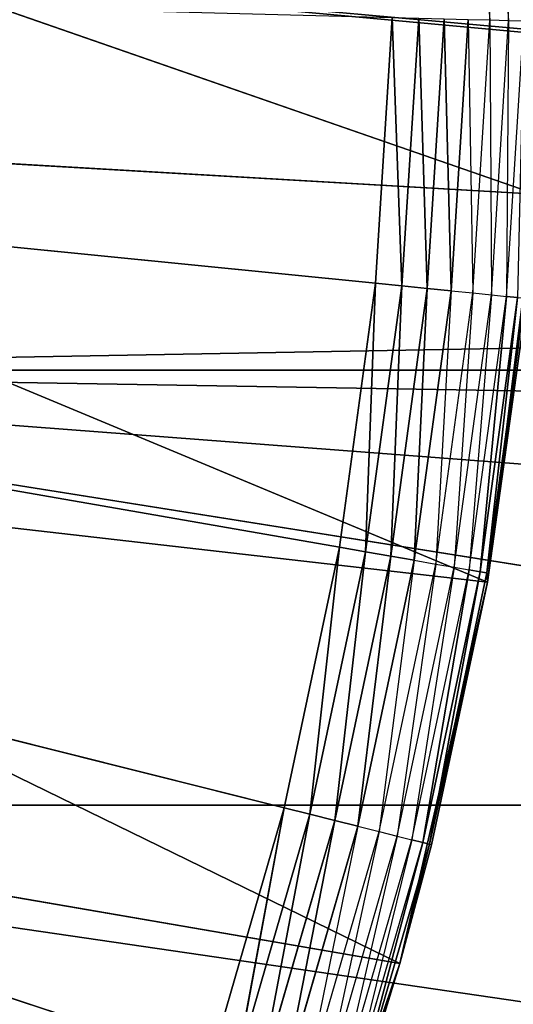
# Model space of a CAD drawing. Extents: x 0 to 6, y 0.1 to 15.2.
# Tile 97 of 256: x 1.4608 to 1.5258, y 0.933 to 1.0626. Entities that reach past the tile are written whole.
import ezdxf

# ---------------------------------------------------------------- set-up
doc = ezdxf.new("R2010")
doc.units = 0
doc.header["$LTSCALE"] = 2.54
doc.layers.get('0').update_dxf_attribs({"color": 13, "linetype": 'CONTINUOUS'})

# ---------------------------------------------------------------- blocks, each defined once
blk = doc.blocks.new('UCHWYT_NA__CI_GACZK__GIUMI')
at = {"color": 0}
for p, q in [((1.51946, 1.09839, 1.31868), (1.52268, 1.06253, 1.32068)), ((1.52268, 1.06253, 1.32068), (1.52232, 1.09852, 1.32068)), ((1.52232, 1.09852, 1.32068), (1.52515, 1.06246, 1.32314)), ((1.52515, 1.06246, 1.32314), (1.52478, 1.09864, 1.32314)), ((1.52871, 1.03961, 1.516), (1.37964, 1.09135, 1.516)), ((1.52871, 1.03961, 1.516), (1.37964, 1.09135, 1.516)), ((1.49561, 0.95884, 1.316), (1.03, 1.0755, 1.316)), ((1.03, 1.0755, 1.316), (1.50288, 0.99314, 1.316)), ((1.49561, 0.95884, 1.316), (1.03, 1.0755, 1.316)), ((1.48585, 0.92516, 1.316), (1.03, 1.0755, 1.316)), ((1.48585, 0.92516, 1.316), (1.03, 1.0755, 1.316)), ((1.50763, 1.02787, 1.316), (1.03, 1.0755, 1.316)), ((1.50763, 1.02787, 1.316), (1.03, 1.0755, 1.316)), ((1.03, 1.0755, 1.316), (1.50288, 0.99314, 1.316)), ((4.69, 1.0755, 1.516), (1.36483, 1.01646, 1.516)), ((4.69, 1.0755, 1.516), (1.36483, 1.01646, 1.516)), ((1.37, 1.0755, 1.616), (4.91371, 0.756, 1.616)), ((1.37, 1.0755, 1.616), (4.91371, 0.756, 1.616)), ((1.37, 1.0755, 1.616), (4.97096, 0.74067, 1.616)), ((1.37, 1.0755, 1.616), (4.97096, 0.74067, 1.616)), ((1.50983, 1.06286, 1.316), (1.50763, 1.02787, 1.316)), ((1.50983, 1.06286, 1.316), (1.50763, 1.02787, 1.316)), ((1.50983, 1.06286, 1.316), (1.51109, 1.02753, 1.3163)), ((1.50983, 1.06286, 1.316), (1.51109, 1.02753, 1.3163)), ((1.51109, 1.02753, 1.3163), (1.51331, 1.06277, 1.3163)), ((1.51109, 1.02753, 1.3163), (1.51331, 1.06277, 1.3163)), ((1.51331, 1.06277, 1.3163), (1.51444, 1.02719, 1.31721)), ((1.51331, 1.06277, 1.3163), (1.51444, 1.02719, 1.31721)), ((1.51444, 1.02719, 1.31721), (1.51667, 1.06268, 1.31721)), ((1.51444, 1.02719, 1.31721), (1.51667, 1.06268, 1.31721)), ((1.51667, 1.06268, 1.31721), (1.51758, 1.02688, 1.31868)), ((1.51667, 1.06268, 1.31721), (1.51758, 1.02688, 1.31868)), ((1.51758, 1.02688, 1.31868), (1.51983, 1.0626, 1.31868)), ((1.51983, 1.0626, 1.31868), (1.52042, 1.0266, 1.32068)), ((1.51983, 1.0626, 1.31868), (1.52268, 1.06253, 1.32068)), ((1.52042, 1.0266, 1.32068), (1.52268, 1.06253, 1.32068)), ((1.52268, 1.06253, 1.32068), (1.52288, 1.02635, 1.32314)), ((1.52268, 1.06253, 1.32068), (1.52515, 1.06246, 1.32314)), ((1.52288, 1.02635, 1.32314), (1.52515, 1.06246, 1.32314)), ((1.52515, 1.06246, 1.32314), (1.52487, 1.02615, 1.326)), ((1.52487, 1.02615, 1.326), (1.52715, 1.06241, 1.326)), ((1.52515, 1.06246, 1.32314), (1.52715, 1.06241, 1.326)), ((1.52238, 0.98852, 1.516), (1.37894, 1.04826, 1.516)), ((1.52238, 0.98852, 1.516), (1.37894, 1.04826, 1.516)), ((1.52871, 1.03961, 1.516), (1.37894, 1.04826, 1.516)), ((1.52871, 1.03961, 1.516), (1.37894, 1.04826, 1.516)), ((1.52871, 1.03961, 1.516), (1.52238, 0.98852, 1.516)), ((1.52871, 1.03961, 1.516), (1.52238, 0.98852, 1.516)), ((1.50763, 1.02787, 1.316), (1.50288, 0.99314, 1.316)), ((1.50763, 1.02787, 1.316), (1.50288, 0.99314, 1.316)), ((1.50763, 1.02787, 1.316), (1.5063, 0.99254, 1.3163)), ((1.50763, 1.02787, 1.316), (1.5063, 0.99254, 1.3163)), ((1.50763, 1.02787, 1.316), (1.51109, 1.02753, 1.3163)), ((1.50763, 1.02787, 1.316), (1.51109, 1.02753, 1.3163)), ((1.5063, 0.99254, 1.3163), (1.51109, 1.02753, 1.3163)), ((1.5063, 0.99254, 1.3163), (1.51109, 1.02753, 1.3163)), ((1.51109, 1.02753, 1.3163), (1.50962, 0.99196, 1.31721)), ((1.51109, 1.02753, 1.3163), (1.50962, 0.99196, 1.31721)), ((1.50962, 0.99196, 1.31721), (1.51444, 1.02719, 1.31721)), ((1.50962, 0.99196, 1.31721), (1.51444, 1.02719, 1.31721)), ((1.51109, 1.02753, 1.3163), (1.51444, 1.02719, 1.31721)), ((1.51109, 1.02753, 1.3163), (1.51444, 1.02719, 1.31721)), ((1.51444, 1.02719, 1.31721), (1.51273, 0.99142, 1.31868)), ((1.51444, 1.02719, 1.31721), (1.51273, 0.99142, 1.31868)), ((1.51273, 0.99142, 1.31868), (1.51758, 1.02688, 1.31868)), ((1.51444, 1.02719, 1.31721), (1.51758, 1.02688, 1.31868)), ((1.51444, 1.02719, 1.31721), (1.51758, 1.02688, 1.31868)), ((1.51758, 1.02688, 1.31868), (1.51555, 0.99093, 1.32068)), ((1.51555, 0.99093, 1.32068), (1.52042, 1.0266, 1.32068)), ((1.51758, 1.02688, 1.31868), (1.52042, 1.0266, 1.32068)), ((1.52042, 1.0266, 1.32068), (1.51797, 0.99051, 1.32314)), ((1.51797, 0.99051, 1.32314), (1.52288, 1.02635, 1.32314)), ((1.52288, 1.02635, 1.32314), (1.51994, 0.99016, 1.326)), ((1.52042, 1.0266, 1.32068), (1.52288, 1.02635, 1.32314)), ((1.52288, 1.02635, 1.32314), (1.52487, 1.02615, 1.326)), ((1.51994, 0.99016, 1.326), (1.52487, 1.02615, 1.326)), ((1.52487, 1.02615, 1.326), (1.5214, 0.98991, 1.32916)), ((1.52487, 1.02615, 1.326), (1.5214, 0.98991, 1.32916)), ((1.5214, 0.98991, 1.32916), (1.52633, 1.02601, 1.32916)), ((1.5214, 0.98991, 1.32916), (1.52633, 1.02601, 1.32916)), ((1.52633, 1.02601, 1.32916), (1.52228, 0.98976, 1.33253)), ((1.52633, 1.02601, 1.32916), (1.52228, 0.98976, 1.33253)), ((1.52228, 0.98976, 1.33253), (1.52723, 1.02592, 1.33253)), ((1.52228, 0.98976, 1.33253), (1.52723, 1.02592, 1.33253)), ((1.52238, 0.98852, 1.336), (1.52723, 1.02592, 1.33253)), ((1.52238, 0.98852, 1.336), (1.52723, 1.02592, 1.33253)), ((1.52238, 0.98852, 1.336), (1.52753, 1.02589, 1.336)), ((1.52753, 1.02589, 1.336), (1.52238, 0.98852, 1.516)), ((1.52753, 1.02589, 1.336), (1.52238, 0.98852, 1.516)), ((1.52238, 0.98852, 1.336), (1.52753, 1.02589, 1.336)), ((1.52487, 1.02615, 1.326), (1.52633, 1.02601, 1.32916)), ((1.52487, 1.02615, 1.326), (1.52633, 1.02601, 1.32916)), ((1.36483, 1.01646, 1.516), (4.7105, 0.95921, 1.516)), ((4.69517, 1.01646, 1.516), (1.36483, 1.01646, 1.516)), ((4.69517, 1.01646, 1.516), (1.36483, 1.01646, 1.516)), ((1.36483, 1.01646, 1.516), (4.7105, 0.95921, 1.516)), ((1.36483, 1.01646, 1.616), (4.97096, 0.74067, 1.616)), ((1.36483, 1.01646, 1.616), (4.97096, 0.74067, 1.616)), ((1.36483, 1.01646, 1.616), (6.03, 0.2755, 1.616)), ((1.36483, 1.01646, 1.616), (6.03, 0.2755, 1.616)), ((1.51082, 0.93836, 1.516), (1.37295, 1.00559, 1.516)), ((1.51082, 0.93836, 1.516), (1.37295, 1.00559, 1.516)), ((1.52238, 0.98852, 1.516), (1.37295, 1.00559, 1.516)), ((1.52238, 0.98852, 1.516), (1.37295, 1.00559, 1.516)), ((1.50288, 0.99314, 1.316), (1.49561, 0.95884, 1.316)), ((1.50288, 0.99314, 1.316), (1.49561, 0.95884, 1.316)), ((1.50288, 0.99314, 1.316), (1.49898, 0.95799, 1.3163)), ((1.50288, 0.99314, 1.316), (1.49898, 0.95799, 1.3163)), ((1.50288, 0.99314, 1.316), (1.5063, 0.99254, 1.3163)), ((1.50288, 0.99314, 1.316), (1.5063, 0.99254, 1.3163)), ((1.49898, 0.95799, 1.3163), (1.5063, 0.99254, 1.3163)), ((1.49898, 0.95799, 1.3163), (1.5063, 0.99254, 1.3163)), ((1.5063, 0.99254, 1.3163), (1.50224, 0.95717, 1.31721)), ((1.5063, 0.99254, 1.3163), (1.50224, 0.95717, 1.31721)), ((1.50224, 0.95717, 1.31721), (1.50962, 0.99196, 1.31721)), ((1.50224, 0.95717, 1.31721), (1.50962, 0.99196, 1.31721)), ((1.50962, 0.99196, 1.31721), (1.50531, 0.95641, 1.31868)), ((1.50962, 0.99196, 1.31721), (1.50531, 0.95641, 1.31868)), ((1.50531, 0.95641, 1.31868), (1.51273, 0.99142, 1.31868)), ((1.5063, 0.99254, 1.3163), (1.50962, 0.99196, 1.31721)), ((1.5063, 0.99254, 1.3163), (1.50962, 0.99196, 1.31721)), ((1.51273, 0.99142, 1.31868), (1.50808, 0.95571, 1.32068)), ((1.50962, 0.99196, 1.31721), (1.51273, 0.99142, 1.31868)), ((1.50962, 0.99196, 1.31721), (1.51273, 0.99142, 1.31868)), ((1.51273, 0.99142, 1.31868), (1.51555, 0.99093, 1.32068)), ((1.50808, 0.95571, 1.32068), (1.51555, 0.99093, 1.32068)), ((1.51555, 0.99093, 1.32068), (1.51047, 0.95511, 1.32314)), ((1.51047, 0.95511, 1.32314), (1.51797, 0.99051, 1.32314)), ((1.51797, 0.99051, 1.32314), (1.51241, 0.95463, 1.326)), ((1.51241, 0.95463, 1.326), (1.51994, 0.99016, 1.326)), ((1.51994, 0.99016, 1.326), (1.51384, 0.95427, 1.32916)), ((1.51994, 0.99016, 1.326), (1.51384, 0.95427, 1.32916)), ((1.51555, 0.99093, 1.32068), (1.51797, 0.99051, 1.32314)), ((1.51797, 0.99051, 1.32314), (1.51994, 0.99016, 1.326)), ((1.51994, 0.99016, 1.326), (1.5214, 0.98991, 1.32916)), ((1.51994, 0.99016, 1.326), (1.5214, 0.98991, 1.32916)), ((1.51384, 0.95427, 1.32916), (1.5214, 0.98991, 1.32916)), ((1.51384, 0.95427, 1.32916), (1.5214, 0.98991, 1.32916)), ((1.5214, 0.98991, 1.32916), (1.51471, 0.95405, 1.33253)), ((1.5214, 0.98991, 1.32916), (1.51471, 0.95405, 1.33253)), ((1.51471, 0.95405, 1.33253), (1.52228, 0.98976, 1.33253)), ((1.51471, 0.95405, 1.33253), (1.52228, 0.98976, 1.33253)), ((1.5214, 0.98991, 1.32916), (1.52228, 0.98976, 1.33253)), ((1.5214, 0.98991, 1.32916), (1.52228, 0.98976, 1.33253)), ((1.52238, 0.98852, 1.336), (1.52228, 0.98976, 1.33253)), ((1.52238, 0.98852, 1.336), (1.52228, 0.98976, 1.33253)), ((1.52238, 0.98852, 1.516), (1.51082, 0.93836, 1.516)), ((1.52238, 0.98852, 1.516), (1.51082, 0.93836, 1.516)), ((1.52238, 0.98852, 1.336), (1.51471, 0.95405, 1.33253)), ((1.52238, 0.98852, 1.336), (1.51471, 0.95405, 1.33253)), ((1.52238, 0.98852, 1.516), (1.51501, 0.95398, 1.336)), ((1.51501, 0.95398, 1.336), (1.52238, 0.98852, 1.336)), ((1.52238, 0.98852, 1.516), (1.51501, 0.95398, 1.336)), ((1.51501, 0.95398, 1.336), (1.52238, 0.98852, 1.336)), ((1.52238, 0.98852, 1.336), (1.52238, 0.98852, 1.516)), ((1.52238, 0.98852, 1.336), (1.52238, 0.98852, 1.516)), ((1.51082, 0.93836, 1.516), (1.36176, 0.96398, 1.516)), ((1.51082, 0.93836, 1.516), (1.36176, 0.96398, 1.516)), ((1.3495, 0.95921, 1.516), (4.7105, 0.95921, 1.516)), ((1.3495, 0.95921, 1.516), (4.7105, 0.95921, 1.516)), ((1.3495, 0.95921, 1.616), (6.03, 0.2755, 1.616)), ((1.3495, 0.95921, 1.616), (6.03, 0.2755, 1.616)), ((1.49561, 0.95884, 1.316), (1.48585, 0.92516, 1.316)), ((1.49561, 0.95884, 1.316), (1.48585, 0.92516, 1.316)), ((1.49561, 0.95884, 1.316), (1.48915, 0.92407, 1.3163)), ((1.49561, 0.95884, 1.316), (1.48915, 0.92407, 1.3163)), ((1.48915, 0.92407, 1.3163), (1.49898, 0.95799, 1.3163)), ((1.48915, 0.92407, 1.3163), (1.49898, 0.95799, 1.3163)), ((1.49898, 0.95799, 1.3163), (1.49234, 0.92302, 1.31721)), ((1.49898, 0.95799, 1.3163), (1.49234, 0.92302, 1.31721)), ((1.49561, 0.95884, 1.316), (1.49898, 0.95799, 1.3163)), ((1.49561, 0.95884, 1.316), (1.49898, 0.95799, 1.3163)), ((1.49898, 0.95799, 1.3163), (1.50224, 0.95717, 1.31721)), ((1.49898, 0.95799, 1.3163), (1.50224, 0.95717, 1.31721)), ((1.49234, 0.92302, 1.31721), (1.50224, 0.95717, 1.31721)), ((1.49234, 0.92302, 1.31721), (1.50224, 0.95717, 1.31721)), ((1.50224, 0.95717, 1.31721), (1.49535, 0.92203, 1.31868)), ((1.50224, 0.95717, 1.31721), (1.49535, 0.92203, 1.31868)), ((1.49535, 0.92203, 1.31868), (1.50531, 0.95641, 1.31868)), ((1.50531, 0.95641, 1.31868), (1.49806, 0.92113, 1.32068)), ((1.50224, 0.95717, 1.31721), (1.50531, 0.95641, 1.31868)), ((1.50224, 0.95717, 1.31721), (1.50531, 0.95641, 1.31868)), ((1.50531, 0.95641, 1.31868), (1.50808, 0.95571, 1.32068)), ((1.49806, 0.92113, 1.32068), (1.50808, 0.95571, 1.32068)), ((1.50808, 0.95571, 1.32068), (1.5004, 0.92036, 1.32314)), ((1.5004, 0.92036, 1.32314), (1.51047, 0.95511, 1.32314)), ((1.51047, 0.95511, 1.32314), (1.5023, 0.91974, 1.326)), ((1.50808, 0.95571, 1.32068), (1.51047, 0.95511, 1.32314)), ((1.51047, 0.95511, 1.32314), (1.51241, 0.95463, 1.326)), ((1.5023, 0.91974, 1.326), (1.51241, 0.95463, 1.326)), ((1.51241, 0.95463, 1.326), (1.5037, 0.91927, 1.32916)), ((1.5037, 0.91927, 1.32916), (1.51384, 0.95427, 1.32916)), ((1.51384, 0.95427, 1.32916), (1.50455, 0.91899, 1.33253)), ((1.51384, 0.95427, 1.32916), (1.50455, 0.91899, 1.33253)), ((1.50455, 0.91899, 1.33253), (1.51471, 0.95405, 1.33253)), ((1.50455, 0.91899, 1.33253), (1.51471, 0.95405, 1.33253)), ((1.51082, 0.93836, 1.336), (1.51471, 0.95405, 1.33253)), ((1.51082, 0.93836, 1.516), (1.51501, 0.95398, 1.336)), ((1.51082, 0.93836, 1.516), (1.51501, 0.95398, 1.336)), ((1.51082, 0.93836, 1.336), (1.51501, 0.95398, 1.336)), ((1.51241, 0.95463, 1.326), (1.51384, 0.95427, 1.32916)), ((1.51384, 0.95427, 1.32916), (1.51471, 0.95405, 1.33253)), ((1.51384, 0.95427, 1.32916), (1.51471, 0.95405, 1.33253)), ((1.51501, 0.95398, 1.336), (1.51471, 0.95405, 1.33253)), ((1.51082, 0.93836, 1.516), (1.49417, 0.88965, 1.516)), ((1.51082, 0.93836, 1.516), (1.49417, 0.88965, 1.516)), ((1.51082, 0.93836, 1.336), (1.50455, 0.91899, 1.33253)), ((1.50484, 0.9189, 1.336), (1.51082, 0.93836, 1.516)), ((1.50484, 0.9189, 1.336), (1.51082, 0.93836, 1.516)), ((1.50484, 0.9189, 1.336), (1.51082, 0.93836, 1.336)), ((1.51082, 0.93836, 1.516), (1.51082, 0.93836, 1.336)), ((1.51082, 0.93836, 1.516), (1.51082, 0.93836, 1.336))]:
    blk.add_line(p, q, dxfattribs=at)
mesh = blk.add_polyface(dxfattribs=at)
corners = [(4.91371, 0.756, 1.616), (1.08904, 1.41033, 1.616), (1.14629, 1.395, 1.616)]
mesh.append_faces([[corners[k] for k in face] for face in [(0, 1, 2)]], dxfattribs={"color": 0})
mesh = blk.add_polyface(dxfattribs=at)
corners = [(4.91371, 0.756, 1.616), (4.86, 0.78105, 1.616), (1.08904, 1.41033, 1.616)]
mesh.append_faces([[corners[k] for k in face] for face in [(0, 1, 2)]], dxfattribs={"color": 0})
mesh = blk.add_polyface(dxfattribs=at)
corners = [(4.86, 0.78105, 1.616), (4.81145, 0.81505, 1.616), (1.08904, 1.41033, 1.616)]
mesh.append_faces([[corners[k] for k in face] for face in [(0, 1, 2)]], dxfattribs={"color": 0})
mesh = blk.add_polyface(dxfattribs=at)
corners = [(4.7105, 0.95921, 1.616), (4.69517, 1.01646, 1.616), (1.08904, 1.41033, 1.616)]
mesh.append_faces([[corners[k] for k in face] for face in [(0, 1, 2)]], dxfattribs={"color": 0})
mesh = blk.add_polyface(dxfattribs=at)
corners = [(4.81145, 0.81505, 1.616), (4.76954, 0.85695, 1.616), (1.08904, 1.41033, 1.616)]
mesh.append_faces([[corners[k] for k in face] for face in [(0, 1, 2)]], dxfattribs={"color": 0})
mesh = blk.add_polyface(dxfattribs=at)
corners = [(4.76954, 0.85695, 1.616), (4.73555, 0.9055, 1.616), (1.08904, 1.41033, 1.616)]
mesh.append_faces([[corners[k] for k in face] for face in [(0, 1, 2)]], dxfattribs={"color": 0})
mesh = blk.add_polyface(dxfattribs=at)
corners = [(4.73555, 0.9055, 1.616), (4.7105, 0.95921, 1.616), (1.08904, 1.41033, 1.616)]
mesh.append_faces([[corners[k] for k in face] for face in [(0, 1, 2)]], dxfattribs={"color": 0})
mesh = blk.add_polyface(dxfattribs=at)
corners = [(4.69517, 1.01646, 1.616), (4.69, 1.0755, 1.616), (1.08904, 1.41033, 1.616)]
mesh.append_faces([[corners[k] for k in face] for face in [(0, 1, 2)]], dxfattribs={"color": 0})
mesh = blk.add_polyface(dxfattribs=at)
corners = [(4.91371, 0.756, 1.616), (1.14629, 1.395, 1.616), (1.2, 1.36995, 1.616)]
mesh.append_faces([[corners[k] for k in face] for face in [(0, 1, 2)]], dxfattribs={"color": 0})
mesh = blk.add_polyface(dxfattribs=at)
corners = [(1.53, 0.2755, 4.116), (0.03, 1.3755, 4.116), (0.03, 0.2755, 4.116)]
mesh.append_faces([[corners[k] for k in face] for face in [(0, 1, 2)]], dxfattribs={"color": 0})
mesh = blk.add_polyface(dxfattribs=at)
corners = [(1.53, 1.3755, 4.116), (0.03, 1.3755, 4.116), (1.53, 0.2755, 4.116)]
mesh.append_faces([[corners[k] for k in face] for face in [(0, 1, 2)]], dxfattribs={"color": 0})
mesh = blk.add_polyface(dxfattribs=at)
corners = [(1.53, 0.2755, 4.016), (0.03, 0.2755, 4.016), (1.53, 1.3755, 4.016)]
mesh.append_faces([[corners[k] for k in face] for face in [(0, 1, 2)]], dxfattribs={"color": 0})
mesh = blk.add_polyface(dxfattribs=at)
corners = [(1.53, 1.3755, 4.016), (0.03, 0.2755, 4.016), (0.03, 1.3755, 4.016)]
mesh.append_faces([[corners[k] for k in face] for face in [(0, 1, 2)]], dxfattribs={"color": 0})
mesh = blk.add_polyface(dxfattribs=at)
corners = [(4.91371, 0.756, 1.616), (1.2, 1.36995, 1.616), (1.24855, 1.33596, 1.616)]
mesh.append_faces([[corners[k] for k in face] for face in [(0, 1, 2)]], dxfattribs={"color": 0})
mesh = blk.add_polyface(dxfattribs=at)
corners = [(4.91371, 0.756, 1.616), (1.24855, 1.33596, 1.616), (1.29045, 1.29405, 1.616)]
mesh.append_faces([[corners[k] for k in face] for face in [(0, 1, 2)]], dxfattribs={"color": 0})
mesh = blk.add_polyface(dxfattribs=at)
corners = [(4.91371, 0.756, 1.616), (1.29045, 1.29405, 1.616), (1.32445, 1.2455, 1.616)]
mesh.append_faces([[corners[k] for k in face] for face in [(0, 1, 2)]], dxfattribs={"color": 0})
mesh = blk.add_polyface(dxfattribs=at)
corners = [(4.91371, 0.756, 1.616), (1.32445, 1.2455, 1.616), (1.3495, 1.19179, 1.616)]
mesh.append_faces([[corners[k] for k in face] for face in [(0, 1, 2)]], dxfattribs={"color": 0})
mesh = blk.add_polyface(dxfattribs=at)
corners = [(4.91371, 0.756, 1.616), (1.3495, 1.19179, 1.616), (1.36483, 1.13454, 1.616)]
mesh.append_faces([[corners[k] for k in face] for face in [(0, 1, 2)]], dxfattribs={"color": 0})
mesh = blk.add_polyface(dxfattribs=at)
corners = [(4.91371, 0.756, 1.616), (1.36483, 1.13454, 1.616), (1.37, 1.0755, 1.616)]
mesh.append_faces([[corners[k] for k in face] for face in [(0, 1, 2)]], dxfattribs={"color": 0})
mesh = blk.add_polyface(dxfattribs=at)
corners = [(1.52871, 1.03961, 1.516), (1.37964, 1.09135, 1.516), (1.37894, 1.04826, 1.516)]
mesh.append_faces([[corners[k] for k in face] for face in [(0, 1, 2)]], dxfattribs={"color": 0})
mesh = blk.add_polyface(dxfattribs=at)
corners = [(1.52976, 1.09108, 1.516), (1.37964, 1.09135, 1.516), (1.52871, 1.03961, 1.516)]
mesh.append_faces([[corners[k] for k in face] for face in [(0, 1, 2)]], dxfattribs={"color": 0})
mesh = blk.add_polyface(dxfattribs=at)
corners = [(1.47366, 0.89229, 1.316), (1.4591, 0.86039, 1.316), (1.03, 1.0755, 1.316)]
mesh.append_faces([[corners[k] for k in face] for face in [(0, 1, 2)]], dxfattribs={"color": 0})
mesh = blk.add_polyface(dxfattribs=at)
corners = [(1.50288, 0.99314, 1.316), (1.49561, 0.95884, 1.316), (1.03, 1.0755, 1.316)]
mesh.append_faces([[corners[k] for k in face] for face in [(0, 1, 2)]], dxfattribs={"color": 0})
mesh = blk.add_polyface(dxfattribs=at)
corners = [(1.49561, 0.95884, 1.316), (1.48585, 0.92516, 1.316), (1.03, 1.0755, 1.316)]
mesh.append_faces([[corners[k] for k in face] for face in [(0, 1, 2)]], dxfattribs={"color": 0})
mesh = blk.add_polyface(dxfattribs=at)
corners = [(1.48585, 0.92516, 1.316), (1.47366, 0.89229, 1.316), (1.03, 1.0755, 1.316)]
mesh.append_faces([[corners[k] for k in face] for face in [(0, 1, 2)]], dxfattribs={"color": 0})
mesh = blk.add_polyface(dxfattribs=at)
corners = [(1.50983, 1.06286, 1.316), (1.50763, 1.02787, 1.316), (1.03, 1.0755, 1.316)]
mesh.append_faces([[corners[k] for k in face] for face in [(0, 1, 2)]], dxfattribs={"color": 0})
mesh = blk.add_polyface(dxfattribs=at)
corners = [(1.50763, 1.02787, 1.316), (1.50288, 0.99314, 1.316), (1.03, 1.0755, 1.316)]
mesh.append_faces([[corners[k] for k in face] for face in [(0, 1, 2)]], dxfattribs={"color": 0})
mesh = blk.add_polyface(dxfattribs=at)
corners = [(4.69, 1.0755, 1.516), (1.36483, 1.01646, 1.516), (1.37, 1.0755, 1.516)]
mesh.append_faces([[corners[k] for k in face] for face in [(0, 1, 2)]], dxfattribs={"color": 0})
mesh = blk.add_polyface(dxfattribs=at)
corners = [(4.69517, 1.01646, 1.516), (1.36483, 1.01646, 1.516), (4.69, 1.0755, 1.516)]
mesh.append_faces([[corners[k] for k in face] for face in [(0, 1, 2)]], dxfattribs={"color": 0})
mesh = blk.add_polyface(dxfattribs=at)
corners = [(4.97096, 0.74067, 1.616), (1.37, 1.0755, 1.616), (1.36483, 1.01646, 1.616)]
mesh.append_faces([[corners[k] for k in face] for face in [(0, 1, 2)]], dxfattribs={"color": 0})
mesh = blk.add_polyface(dxfattribs=at)
corners = [(4.97096, 0.74067, 1.616), (4.91371, 0.756, 1.616), (1.37, 1.0755, 1.616)]
mesh.append_faces([[corners[k] for k in face] for face in [(0, 1, 2)]], dxfattribs={"color": 0})
mesh = blk.add_polyface(dxfattribs=at)
corners = [(1.51109, 1.02753, 1.3163), (1.50763, 1.02787, 1.316), (1.50983, 1.06286, 1.316)]
mesh.append_faces([[corners[k] for k in face] for face in [(0, 1, 2)]], dxfattribs={"color": 0})
mesh = blk.add_polyface(dxfattribs=at)
corners = [(1.51331, 1.06277, 1.3163), (1.51109, 1.02753, 1.3163), (1.50983, 1.06286, 1.316)]
mesh.append_faces([[corners[k] for k in face] for face in [(0, 1, 2)]], dxfattribs={"color": 0})
mesh = blk.add_polyface(dxfattribs=at)
corners = [(1.51444, 1.02719, 1.31721), (1.51109, 1.02753, 1.3163), (1.51331, 1.06277, 1.3163)]
mesh.append_faces([[corners[k] for k in face] for face in [(0, 1, 2)]], dxfattribs={"color": 0})
mesh = blk.add_polyface(dxfattribs=at)
corners = [(1.51667, 1.06268, 1.31721), (1.51444, 1.02719, 1.31721), (1.51331, 1.06277, 1.3163)]
mesh.append_faces([[corners[k] for k in face] for face in [(0, 1, 2)]], dxfattribs={"color": 0})
mesh = blk.add_polyface(dxfattribs=at)
corners = [(1.51758, 1.02688, 1.31868), (1.51444, 1.02719, 1.31721), (1.51667, 1.06268, 1.31721)]
mesh.append_faces([[corners[k] for k in face] for face in [(0, 1, 2)]], dxfattribs={"color": 0})
mesh = blk.add_polyface(dxfattribs=at)
corners = [(1.51983, 1.0626, 1.31868), (1.51758, 1.02688, 1.31868), (1.51667, 1.06268, 1.31721)]
mesh.append_faces([[corners[k] for k in face] for face in [(0, 1, 2)]], dxfattribs={"color": 0})
mesh = blk.add_polyface(dxfattribs=at)
corners = [(1.52715, 1.06241, 1.326), (1.52633, 1.02601, 1.32916), (1.52487, 1.02615, 1.326)]
mesh.append_faces([[corners[k] for k in face] for face in [(0, 1, 2)]], dxfattribs={"color": 0})
mesh = blk.add_polyface(dxfattribs=at)
corners = [(1.52238, 0.98852, 1.516), (1.37894, 1.04826, 1.516), (1.37295, 1.00559, 1.516)]
mesh.append_faces([[corners[k] for k in face] for face in [(0, 1, 2)]], dxfattribs={"color": 0})
mesh = blk.add_polyface(dxfattribs=at)
corners = [(1.52871, 1.03961, 1.516), (1.37894, 1.04826, 1.516), (1.52238, 0.98852, 1.516)]
mesh.append_faces([[corners[k] for k in face] for face in [(0, 1, 2)]], dxfattribs={"color": 0})
mesh = blk.add_polyface(dxfattribs=at)
corners = [(1.52871, 1.03961, 1.516), (1.52238, 0.98852, 1.516), (1.52753, 1.02589, 1.336)]
mesh.append_faces([[corners[k] for k in face] for face in [(0, 1, 2)]], dxfattribs={"color": 0})
mesh = blk.add_polyface(dxfattribs=at)
corners = [(1.50763, 1.02787, 1.316), (1.5063, 0.99254, 1.3163), (1.50288, 0.99314, 1.316)]
mesh.append_faces([[corners[k] for k in face] for face in [(0, 1, 2)]], dxfattribs={"color": 0})
mesh = blk.add_polyface(dxfattribs=at)
corners = [(1.51109, 1.02753, 1.3163), (1.5063, 0.99254, 1.3163), (1.50763, 1.02787, 1.316)]
mesh.append_faces([[corners[k] for k in face] for face in [(0, 1, 2)]], dxfattribs={"color": 0})
mesh = blk.add_polyface(dxfattribs=at)
corners = [(1.51109, 1.02753, 1.3163), (1.50962, 0.99196, 1.31721), (1.5063, 0.99254, 1.3163)]
mesh.append_faces([[corners[k] for k in face] for face in [(0, 1, 2)]], dxfattribs={"color": 0})
mesh = blk.add_polyface(dxfattribs=at)
corners = [(1.51444, 1.02719, 1.31721), (1.50962, 0.99196, 1.31721), (1.51109, 1.02753, 1.3163)]
mesh.append_faces([[corners[k] for k in face] for face in [(0, 1, 2)]], dxfattribs={"color": 0})
mesh = blk.add_polyface(dxfattribs=at)
corners = [(1.51444, 1.02719, 1.31721), (1.51273, 0.99142, 1.31868), (1.50962, 0.99196, 1.31721)]
mesh.append_faces([[corners[k] for k in face] for face in [(0, 1, 2)]], dxfattribs={"color": 0})
mesh = blk.add_polyface(dxfattribs=at)
corners = [(1.51758, 1.02688, 1.31868), (1.51273, 0.99142, 1.31868), (1.51444, 1.02719, 1.31721)]
mesh.append_faces([[corners[k] for k in face] for face in [(0, 1, 2)]], dxfattribs={"color": 0})
mesh = blk.add_polyface(dxfattribs=at)
corners = [(1.52487, 1.02615, 1.326), (1.5214, 0.98991, 1.32916), (1.51994, 0.99016, 1.326)]
mesh.append_faces([[corners[k] for k in face] for face in [(0, 1, 2)]], dxfattribs={"color": 0})
mesh = blk.add_polyface(dxfattribs=at)
corners = [(1.52487, 1.02615, 1.326), (1.52633, 1.02601, 1.32916), (1.5214, 0.98991, 1.32916)]
mesh.append_faces([[corners[k] for k in face] for face in [(0, 1, 2)]], dxfattribs={"color": 0})
mesh = blk.add_polyface(dxfattribs=at)
corners = [(1.52633, 1.02601, 1.32916), (1.52228, 0.98976, 1.33253), (1.5214, 0.98991, 1.32916)]
mesh.append_faces([[corners[k] for k in face] for face in [(0, 1, 2)]], dxfattribs={"color": 0})
mesh = blk.add_polyface(dxfattribs=at)
corners = [(1.52633, 1.02601, 1.32916), (1.52723, 1.02592, 1.33253), (1.52228, 0.98976, 1.33253)]
mesh.append_faces([[corners[k] for k in face] for face in [(0, 1, 2)]], dxfattribs={"color": 0})
mesh = blk.add_polyface(dxfattribs=at)
corners = [(1.52723, 1.02592, 1.33253), (1.52238, 0.98852, 1.336), (1.52228, 0.98976, 1.33253)]
mesh.append_faces([[corners[k] for k in face] for face in [(0, 1, 2)]], dxfattribs={"color": 0})
mesh = blk.add_polyface(dxfattribs=at)
corners = [(1.52723, 1.02592, 1.33253), (1.52753, 1.02589, 1.336), (1.52238, 0.98852, 1.336)]
mesh.append_faces([[corners[k] for k in face] for face in [(0, 1, 2)]], dxfattribs={"color": 0})
mesh = blk.add_polyface(dxfattribs=at)
corners = [(1.52753, 1.02589, 1.336), (1.52238, 0.98852, 1.516), (1.52238, 0.98852, 1.336)]
mesh.append_faces([[corners[k] for k in face] for face in [(0, 1, 2)]], dxfattribs={"color": 0})
mesh = blk.add_polyface(dxfattribs=at)
corners = [(4.7105, 0.95921, 1.516), (1.3495, 0.95921, 1.516), (1.36483, 1.01646, 1.516)]
mesh.append_faces([[corners[k] for k in face] for face in [(0, 1, 2)]], dxfattribs={"color": 0})
mesh = blk.add_polyface(dxfattribs=at)
corners = [(6.03, 0.2755, 1.616), (1.36483, 1.01646, 1.616), (1.3495, 0.95921, 1.616)]
mesh.append_faces([[corners[k] for k in face] for face in [(0, 1, 2)]], dxfattribs={"color": 0})
mesh = blk.add_polyface(dxfattribs=at)
corners = [(4.7105, 0.95921, 1.516), (1.36483, 1.01646, 1.516), (4.69517, 1.01646, 1.516)]
mesh.append_faces([[corners[k] for k in face] for face in [(0, 1, 2)]], dxfattribs={"color": 0})
mesh = blk.add_polyface(dxfattribs=at)
corners = [(6.03, 0.2755, 1.616), (4.97096, 0.74067, 1.616), (1.36483, 1.01646, 1.616)]
mesh.append_faces([[corners[k] for k in face] for face in [(0, 1, 2)]], dxfattribs={"color": 0})
mesh = blk.add_polyface(dxfattribs=at)
corners = [(1.51082, 0.93836, 1.516), (1.37295, 1.00559, 1.516), (1.36176, 0.96398, 1.516)]
mesh.append_faces([[corners[k] for k in face] for face in [(0, 1, 2)]], dxfattribs={"color": 0})
mesh = blk.add_polyface(dxfattribs=at)
corners = [(1.52238, 0.98852, 1.516), (1.37295, 1.00559, 1.516), (1.51082, 0.93836, 1.516)]
mesh.append_faces([[corners[k] for k in face] for face in [(0, 1, 2)]], dxfattribs={"color": 0})
mesh = blk.add_polyface(dxfattribs=at)
corners = [(1.50288, 0.99314, 1.316), (1.49898, 0.95799, 1.3163), (1.49561, 0.95884, 1.316)]
mesh.append_faces([[corners[k] for k in face] for face in [(0, 1, 2)]], dxfattribs={"color": 0})
mesh = blk.add_polyface(dxfattribs=at)
corners = [(1.5063, 0.99254, 1.3163), (1.49898, 0.95799, 1.3163), (1.50288, 0.99314, 1.316)]
mesh.append_faces([[corners[k] for k in face] for face in [(0, 1, 2)]], dxfattribs={"color": 0})
mesh = blk.add_polyface(dxfattribs=at)
corners = [(1.5063, 0.99254, 1.3163), (1.50224, 0.95717, 1.31721), (1.49898, 0.95799, 1.3163)]
mesh.append_faces([[corners[k] for k in face] for face in [(0, 1, 2)]], dxfattribs={"color": 0})
mesh = blk.add_polyface(dxfattribs=at)
corners = [(1.50962, 0.99196, 1.31721), (1.50224, 0.95717, 1.31721), (1.5063, 0.99254, 1.3163)]
mesh.append_faces([[corners[k] for k in face] for face in [(0, 1, 2)]], dxfattribs={"color": 0})
mesh = blk.add_polyface(dxfattribs=at)
corners = [(1.50962, 0.99196, 1.31721), (1.50531, 0.95641, 1.31868), (1.50224, 0.95717, 1.31721)]
mesh.append_faces([[corners[k] for k in face] for face in [(0, 1, 2)]], dxfattribs={"color": 0})
mesh = blk.add_polyface(dxfattribs=at)
corners = [(1.51273, 0.99142, 1.31868), (1.50531, 0.95641, 1.31868), (1.50962, 0.99196, 1.31721)]
mesh.append_faces([[corners[k] for k in face] for face in [(0, 1, 2)]], dxfattribs={"color": 0})
mesh = blk.add_polyface(dxfattribs=at)
corners = [(1.51994, 0.99016, 1.326), (1.51384, 0.95427, 1.32916), (1.51241, 0.95463, 1.326)]
mesh.append_faces([[corners[k] for k in face] for face in [(0, 1, 2)]], dxfattribs={"color": 0})
mesh = blk.add_polyface(dxfattribs=at)
corners = [(1.51994, 0.99016, 1.326), (1.5214, 0.98991, 1.32916), (1.51384, 0.95427, 1.32916)]
mesh.append_faces([[corners[k] for k in face] for face in [(0, 1, 2)]], dxfattribs={"color": 0})
mesh = blk.add_polyface(dxfattribs=at)
corners = [(1.5214, 0.98991, 1.32916), (1.51471, 0.95405, 1.33253), (1.51384, 0.95427, 1.32916)]
mesh.append_faces([[corners[k] for k in face] for face in [(0, 1, 2)]], dxfattribs={"color": 0})
mesh = blk.add_polyface(dxfattribs=at)
corners = [(1.5214, 0.98991, 1.32916), (1.52228, 0.98976, 1.33253), (1.51471, 0.95405, 1.33253)]
mesh.append_faces([[corners[k] for k in face] for face in [(0, 1, 2)]], dxfattribs={"color": 0})
mesh = blk.add_polyface(dxfattribs=at)
corners = [(1.52228, 0.98976, 1.33253), (1.52238, 0.98852, 1.336), (1.51471, 0.95405, 1.33253)]
mesh.append_faces([[corners[k] for k in face] for face in [(0, 1, 2)]], dxfattribs={"color": 0})
mesh = blk.add_polyface(dxfattribs=at)
corners = [(1.52238, 0.98852, 1.516), (1.51082, 0.93836, 1.516), (1.51501, 0.95398, 1.336)]
mesh.append_faces([[corners[k] for k in face] for face in [(0, 1, 2)]], dxfattribs={"color": 0})
mesh = blk.add_polyface(dxfattribs=at)
corners = [(1.52238, 0.98852, 1.336), (1.51501, 0.95398, 1.336), (1.51471, 0.95405, 1.33253)]
mesh.append_faces([[corners[k] for k in face] for face in [(0, 1, 2)]], dxfattribs={"color": 0})
mesh = blk.add_polyface(dxfattribs=at)
corners = [(1.52238, 0.98852, 1.516), (1.51501, 0.95398, 1.336), (1.52238, 0.98852, 1.336)]
mesh.append_faces([[corners[k] for k in face] for face in [(0, 1, 2)]], dxfattribs={"color": 0})
mesh = blk.add_polyface(dxfattribs=at)
corners = [(1.49417, 0.88965, 1.516), (1.36176, 0.96398, 1.516), (1.34554, 0.92405, 1.516)]
mesh.append_faces([[corners[k] for k in face] for face in [(0, 1, 2)]], dxfattribs={"color": 0})
mesh = blk.add_polyface(dxfattribs=at)
corners = [(1.51082, 0.93836, 1.516), (1.36176, 0.96398, 1.516), (1.49417, 0.88965, 1.516)]
mesh.append_faces([[corners[k] for k in face] for face in [(0, 1, 2)]], dxfattribs={"color": 0})
mesh = blk.add_polyface(dxfattribs=at)
corners = [(4.73555, 0.9055, 1.516), (1.32445, 0.9055, 1.516), (4.7105, 0.95921, 1.516)]
mesh.append_faces([[corners[k] for k in face] for face in [(0, 1, 2)]], dxfattribs={"color": 0})
mesh = blk.add_polyface(dxfattribs=at)
corners = [(4.7105, 0.95921, 1.516), (1.32445, 0.9055, 1.516), (1.3495, 0.95921, 1.516)]
mesh.append_faces([[corners[k] for k in face] for face in [(0, 1, 2)]], dxfattribs={"color": 0})
mesh = blk.add_polyface(dxfattribs=at)
corners = [(6.03, 0.2755, 1.616), (1.3495, 0.95921, 1.616), (1.32445, 0.9055, 1.616)]
mesh.append_faces([[corners[k] for k in face] for face in [(0, 1, 2)]], dxfattribs={"color": 0})
mesh = blk.add_polyface(dxfattribs=at)
corners = [(1.49561, 0.95884, 1.316), (1.48915, 0.92407, 1.3163), (1.48585, 0.92516, 1.316)]
mesh.append_faces([[corners[k] for k in face] for face in [(0, 1, 2)]], dxfattribs={"color": 0})
mesh = blk.add_polyface(dxfattribs=at)
corners = [(1.49898, 0.95799, 1.3163), (1.48915, 0.92407, 1.3163), (1.49561, 0.95884, 1.316)]
mesh.append_faces([[corners[k] for k in face] for face in [(0, 1, 2)]], dxfattribs={"color": 0})
mesh = blk.add_polyface(dxfattribs=at)
corners = [(1.49898, 0.95799, 1.3163), (1.49234, 0.92302, 1.31721), (1.48915, 0.92407, 1.3163)]
mesh.append_faces([[corners[k] for k in face] for face in [(0, 1, 2)]], dxfattribs={"color": 0})
mesh = blk.add_polyface(dxfattribs=at)
corners = [(1.50224, 0.95717, 1.31721), (1.49234, 0.92302, 1.31721), (1.49898, 0.95799, 1.3163)]
mesh.append_faces([[corners[k] for k in face] for face in [(0, 1, 2)]], dxfattribs={"color": 0})
mesh = blk.add_polyface(dxfattribs=at)
corners = [(1.50224, 0.95717, 1.31721), (1.49535, 0.92203, 1.31868), (1.49234, 0.92302, 1.31721)]
mesh.append_faces([[corners[k] for k in face] for face in [(0, 1, 2)]], dxfattribs={"color": 0})
mesh = blk.add_polyface(dxfattribs=at)
corners = [(1.50531, 0.95641, 1.31868), (1.49535, 0.92203, 1.31868), (1.50224, 0.95717, 1.31721)]
mesh.append_faces([[corners[k] for k in face] for face in [(0, 1, 2)]], dxfattribs={"color": 0})
mesh = blk.add_polyface(dxfattribs=at)
corners = [(1.51384, 0.95427, 1.32916), (1.50455, 0.91899, 1.33253), (1.5037, 0.91927, 1.32916)]
mesh.append_faces([[corners[k] for k in face] for face in [(0, 1, 2)]], dxfattribs={"color": 0})
mesh = blk.add_polyface(dxfattribs=at)
corners = [(1.51384, 0.95427, 1.32916), (1.51471, 0.95405, 1.33253), (1.50455, 0.91899, 1.33253)]
mesh.append_faces([[corners[k] for k in face] for face in [(0, 1, 2)]], dxfattribs={"color": 0})
mesh = blk.add_polyface(dxfattribs=at)
corners = [(1.51471, 0.95405, 1.33253), (1.51082, 0.93836, 1.336), (1.50455, 0.91899, 1.33253)]
mesh.append_faces([[corners[k] for k in face] for face in [(0, 1, 2)]], dxfattribs={"color": 0})
mesh = blk.add_polyface(dxfattribs=at)
corners = [(1.51501, 0.95398, 1.336), (1.51082, 0.93836, 1.516), (1.51082, 0.93836, 1.336)]
mesh.append_faces([[corners[k] for k in face] for face in [(0, 1, 2)]], dxfattribs={"color": 0})
mesh = blk.add_polyface(dxfattribs=at)
corners = [(1.51082, 0.93836, 1.516), (1.49417, 0.88965, 1.516), (1.50484, 0.9189, 1.336)]
mesh.append_faces([[corners[k] for k in face] for face in [(0, 1, 2)]], dxfattribs={"color": 0})
mesh = blk.add_polyface(dxfattribs=at)
corners = [(1.51082, 0.93836, 1.516), (1.50484, 0.9189, 1.336), (1.51082, 0.93836, 1.336)]
mesh.append_faces([[corners[k] for k in face] for face in [(0, 1, 2)]], dxfattribs={"color": 0})

msp = doc.modelspace()

# ---------------------------------------------------------------- block references
at = {"color": 0}
msp.add_blockref('UCHWYT_NA__CI_GACZK__GIUMI', (0, 0), dxfattribs=at)

doc.saveas('drawing.dxf')
